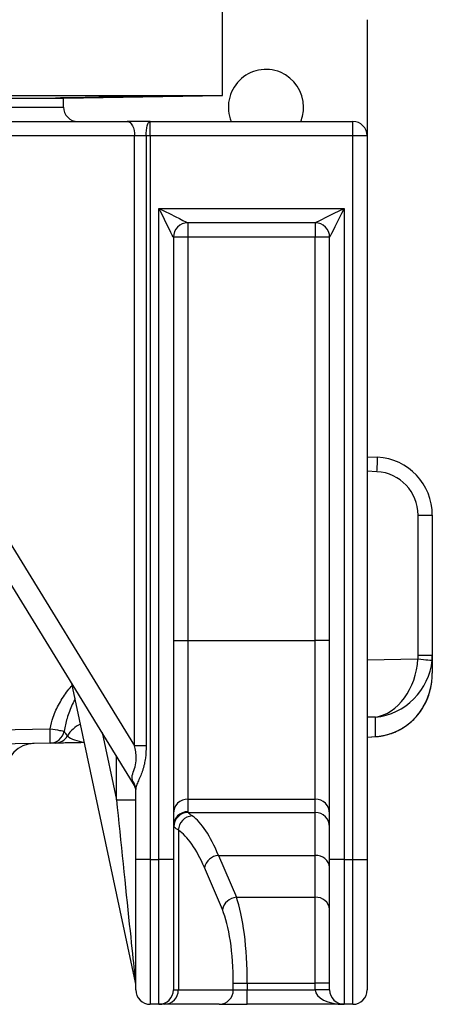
# Model space of a CAD drawing. Header units: millimetres. Extents: x 2565 to 4379, y 1813 to 5592.
# Tile 7 of 27: x 3681 to 3967, y 2793 to 3473. Entities that reach past the tile are written whole.
import ezdxf

# ---------------------------------------------------------------- set-up
doc = ezdxf.new("R2010")
doc.units = ezdxf.units.MM
doc.header["$LTSCALE"] = 2

msp = doc.modelspace()

# ---------------------------------------------------------------- linework, layer by layer
at = {"color": 7, "linetype": 'Continuous', "lineweight": 25}
for p, q in [((3821.54, 3420.81), (3821.54, 3488.81)), ((3921.54, 3473.16), (3921.54, 3392.81)), ((2861.54, 3420.81), (3821.54, 3420.81)), ((2971.54, 3418.89), (3711.54, 3418.89)), ((3711.54, 3418.89), (3821.54, 3420.81)), ((3711.54, 3412.81), (3711.54, 3418.89)), ((2971.54, 3412.81), (3711.54, 3412.81)), ((3341.54, 3412.81), (3711.54, 3412.81)), ((3539.85, 3402.81), (3755.64, 3402.81)), ((3771.54, 3402.81), (3755.64, 3402.81)), ((3771.54, 3392.81), (3771.54, 3402.81)), ((3771.54, 3402.81), (3911.54, 3402.81)), ((3911.54, 3392.81), (3911.54, 3402.81)), ((3760.68, 3392.81), (3544.89, 3392.81)), ((3760.68, 2971.47), (3760.68, 3392.81)), ((3768.63, 3392.81), (3760.68, 3392.81)), ((3768.63, 3392.81), (3768.63, 2971.47)), ((3771.54, 3392.81), (3768.63, 3392.81)), ((3771.54, 3392.81), (3771.54, 2892.81)), ((3911.54, 3392.81), (3771.54, 3392.81)), ((3921.54, 3392.81), (3911.54, 3392.81)), ((3911.54, 2892.81), (3911.54, 3392.81)), ((3921.54, 3392.81), (3921.54, 2892.81)), ((3777.54, 2892.81), (3777.54, 3342.81)), ((3777.54, 3342.81), (3905.54, 3342.81)), ((3905.54, 3342.81), (3905.54, 2892.81)), ((3885.54, 3332.81), (3797.54, 3332.81)), ((3797.54, 3332.81), (3797.54, 3322.81)), ((3885.54, 3332.81), (3885.54, 3322.81)), ((3544.89, 3322.13), (3760.68, 2971.47)), ((3787.54, 3322.81), (3787.54, 2892.81)), ((3797.54, 3322.81), (3787.54, 3322.81)), ((3797.54, 3322.81), (3797.54, 3044.19)), ((3885.54, 3322.81), (3797.54, 3322.81)), ((3885.54, 3044.19), (3885.54, 3322.81)), ((3895.54, 3322.81), (3885.54, 3322.81)), ((3895.54, 2892.81), (3895.54, 3322.81)), ((3760.05, 2945.22), (3531.33, 3316.89)), ((3921.54, 3171.17), (3928.63, 3170.8)), ((3956.71, 3034.07), (3956.71, 3130.85)), ((3956.71, 3130.85), (3966.54, 3130.85)), ((3966.54, 3130.85), (3966.54, 3034.07)), ((3787.54, 3044.19), (3797.54, 3044.19)), ((3797.54, 3044.19), (3797.54, 2934.6)), ((3797.54, 3044.19), (3885.54, 3044.19)), ((3895.54, 3044.19), (3885.54, 3044.19)), ((3885.54, 2934.6), (3885.54, 3044.19)), ((3956.71, 3034.07), (3966.54, 3034.07)), ((3966.54, 3034.07), (3966.54, 3030.9)), ((3966.54, 3030.81), (3966.54, 3030.81)), ((3966.54, 3030.81), (3966.54, 3021.55)), ((3761.32, 2807.84), (3717.37, 3014.57)), ((3927.23, 2977.84), (3927.23, 2991.19)), ((3551.36, 2980.56), (3702.29, 2983.2)), ((3702.29, 2973.2), (3551.36, 2970.56)), ((3921.54, 2977.32), (3927.84, 2977.81)), ((3768.63, 2971.47), (3760.68, 2971.47)), ((3761.54, 2892.81), (3761.54, 2941.25)), ((3748.12, 2934.14), (3761.54, 2934.14)), ((3797.54, 2934.6), (3885.54, 2934.6)), ((3797.54, 2934.6), (3797.54, 2925.91)), ((3885.54, 2925.35), (3885.54, 2934.6)), ((3797.76, 2925.35), (3885.54, 2925.35)), ((3885.54, 2895.72), (3885.54, 2925.35)), ((3790.94, 2913.15), (3790.94, 2802.81)), ((3771.54, 2892.81), (3761.54, 2892.81)), ((3761.54, 2802.81), (3761.54, 2892.81)), ((3771.54, 2892.81), (3771.54, 2792.81)), ((3771.54, 2892.81), (3777.54, 2892.81)), ((3787.54, 2892.81), (3777.54, 2892.81)), ((3777.54, 2792.81), (3777.54, 2892.81)), ((3787.54, 2892.81), (3787.54, 2802.81)), ((3818.62, 2895.72), (3885.54, 2895.72)), ((3818.62, 2895.72), (3831.04, 2866.74)), ((3885.54, 2866.74), (3885.54, 2895.72)), ((3895.54, 2802.81), (3895.54, 2892.81)), ((3905.54, 2892.81), (3895.54, 2892.81)), ((3905.54, 2892.81), (3905.54, 2792.81)), ((3905.54, 2892.81), (3911.54, 2892.81)), ((3911.54, 2892.81), (3921.54, 2892.81)), ((3911.54, 2792.81), (3911.54, 2892.81)), ((3921.54, 2892.81), (3921.54, 2802.81)), ((3821.39, 2858.26), (3808.96, 2887.24)), ((3831.04, 2866.74), (3885.54, 2866.74)), ((3885.54, 2807.38), (3885.54, 2866.74)), ((3828.94, 2802.81), (3828.94, 2807.38)), ((3828.94, 2807.38), (3838.6, 2807.38)), ((3838.6, 2807.38), (3885.54, 2807.38)), ((3838.6, 2807.38), (3838.6, 2802.81)), ((3895.54, 2807.38), (3885.54, 2807.38)), ((3885.54, 2802.81), (3885.54, 2807.38)), ((3787.54, 2802.81), (3790.94, 2802.81)), ((3790.94, 2802.81), (3828.94, 2802.81)), ((3828.94, 2802.81), (3838.6, 2802.81)), ((3838.6, 2792.81), (3838.6, 2802.81)), ((3838.6, 2802.81), (3885.54, 2802.81)), ((3895.54, 2802.81), (3885.54, 2802.81)), ((3777.54, 2792.81), (3771.54, 2792.81)), ((3781.28, 2792.81), (3777.54, 2792.81)), ((3819.28, 2792.81), (3781.28, 2792.81)), ((3819.28, 2792.81), (3838.6, 2792.81)), ((3905.54, 2792.81), (3838.6, 2792.81)), ((3911.54, 2792.81), (3905.54, 2792.81))]:
    msp.add_line(p, q, dxfattribs=at)
at = {"color": 8, "linetype": 'Continuous', "lineweight": 25}
for p, q in [((3928.28, 3160.81), (3921.54, 3161.17)), ((3921.54, 3030.88), (3956.6, 3031.43)), ((3927.23, 2991.19), (3921.54, 2991.11)), ((3738.22, 2980.7), (3748.12, 2934.14)), ((3946.54, 2984.08), (3946.93, 2984.28)), ((3921.54, 2977.39), (3927.23, 2977.84)), ((3927.23, 2977.84), (3927.84, 2977.81)), ((3748.12, 2934.14), (3748.12, 2964.62))]:
    msp.add_line(p, q, dxfattribs=at)
at = {"color": 7, "linetype": 'Continuous', "lineweight": 25, "flags": 128}
for points in [[(3755.64, 3402.81), (3756.63, 3402.62), (3757.57, 3402.05), (3758.44, 3401.13), (3759.21, 3399.88), (3759.83, 3398.37), (3760.3, 3396.64), (3760.58, 3394.76), (3760.68, 3392.81)], [(3768.63, 3392.81), (3768.68, 3394.76), (3768.85, 3396.64), (3769.12, 3398.37), (3769.48, 3399.88), (3769.92, 3401.13), (3770.42, 3402.05), (3770.97, 3402.62), (3771.54, 3402.81)], [(3787.54, 3322.81), (3787.34, 3323.2), (3786.77, 3324.33), (3785.85, 3326.18), (3784.61, 3328.67), (3783.09, 3331.7), (3781.36, 3335.16), (3779.49, 3338.91), (3777.54, 3342.81)], [(3777.54, 3342.81), (3781.44, 3340.86), (3785.19, 3338.98), (3788.65, 3337.26), (3791.68, 3335.74), (3794.16, 3334.5), (3796.01, 3333.57), (3797.15, 3333), (3797.54, 3332.81)], [(3885.54, 3332.81), (3885.84, 3332.96), (3886.74, 3333.41), (3888.22, 3334.15), (3890.21, 3335.15), (3892.68, 3336.38), (3895.54, 3337.81), (3898.7, 3339.39), (3902.06, 3341.08), (3905.54, 3342.81)], [(3905.54, 3342.81), (3903.8, 3339.34), (3902.12, 3335.97), (3900.54, 3332.81), (3899.11, 3329.96), (3897.88, 3327.49), (3896.88, 3325.49), (3896.14, 3324.02), (3895.69, 3323.12), (3895.54, 3322.81)], [(3956.6, 3031.43), (3958.5, 3031.26), (3960.33, 3031.1), (3962.02, 3030.95), (3963.49, 3030.82), (3964.71, 3030.72), (3965.62, 3030.63), (3966.18, 3030.58), (3966.38, 3030.56)], [(3702.29, 2983.2), (3704.06, 2982.9), (3705.76, 2982.62), (3707.35, 2982.36), (3708.76, 2982.12), (3709.96, 2981.92), (3710.91, 2981.76), (3711.57, 2981.64), (3711.92, 2981.58)], [(3726.08, 2973.61), (3725.09, 2973.6), (3723.6, 2973.57), (3722.13, 2973.55), (3720.69, 2973.52), (3719.27, 2973.5), (3717.89, 2973.47), (3716.54, 2973.45), (3715.24, 2973.43), (3713.97, 2973.4), (3712.76, 2973.38), (3711.59, 2973.36), (3710.48, 2973.34), (3709.42, 2973.32), (3708.42, 2973.31), (3707.48, 2973.29), (3706.61, 2973.27), (3705.8, 2973.26)]]:
    msp.add_lwpolyline(points, dxfattribs=at)
at = {"color": 7, "linetype": 'Continuous', "lineweight": 25}
for centre, radius, start, end in [((3851.54, 3412.81), 26, 0, 202.61986), ((3721.54, 3412.81), 10, 180, 270), ((3851.54, 3412.81), 26, 337.38014, 0), ((3911.54, 3392.81), 10, 0, 90), ((3797.54, 3322.81), 10, 90, 180), ((3885.54, 3322.81), 10, 0, 90), ((3785.27, 3170.81), 143.36, 356.00232, 359.99679), ((3926.54, 3130.85), 40, 0, 87), ((3926.71, 3130.85), 30, 0, 87), ((3559.07, 2978.2), 143.31, 358.00096, 1.99904), ((3702.1, 2983.15), 9.95, 271.13998, 350.89926), ((3705.62, 2983.24), 9.98, 271.01983, 330.00228), ((3691.54, 2953.01), 20, 91, 179.87339), ((3752.8, 2941.2), 8.74, 0.30502, 41.15497), ((3751.54, 2939.98), 10, 0, 31.6075), ((3797.52, 2924.62), 9.98, 89.89061, 179.89109), ((3885.55, 2924.62), 9.98, 0.10934, 90.10895), ((3797.52, 2915.93), 9.98, 89.89061, 179.89109), ((3797.83, 2915.31), 10.04, 90.3782, 179.54899), ((3801.24, 2912.7), 10.31, 93.54656, 177.53784), ((3885.55, 2915.37), 9.98, 0.10934, 90.10895), ((3819.61, 2884.85), 10.91, 95.2035, 167.36088), ((3886.24, 2886.41), 9.33, 5.08868, 94.31172), ((3832.03, 2855.88), 10.91, 95.20208, 167.3615), ((3886.24, 2857.44), 9.33, 5.08799, 94.3132), ((3751.54, 2805.76), 10, 0, 12), ((3771.54, 2802.81), 10, 180, 270), ((3777.54, 2802.81), 10, 270, 0), ((3781.11, 2802.64), 9.83, 271.01002, 0.97586), ((3819.11, 2802.64), 9.83, 271.01002, 0.97586), ((3905.54, 2802.81), 10, 180, 270), ((3911.54, 2802.81), 10, 270, 0)]:
    msp.add_arc(centre, radius, start, end, dxfattribs=at)
at = {"color": 8, "linetype": 'Continuous', "lineweight": 25}
msp.add_arc((3731.48, 2968.14), 19.97, 113.96378, 149.57487, dxfattribs=at)
at = {"color": 7, "linetype": 'Continuous', "lineweight": 25}
for centre, major_axis, ratio, start_param, end_param in [((3926.54, 3030.97), (6.29, 39.77), 0.741624, 3.374894, 4.840697), ((3926.54, 3030.97), (29.56, 29.12), 0.925507, 3.990509, 5.456312), ((3926.71, 3034.12), (-4.82, 29.78), 0.994227, 4.463637, 4.551178), ((3926.54, 3034.12), (-9.18, 39.05), 0.996924, 4.39339, 4.480931), ((3926.54, 3030.82), (6.42, 39.71), 0.994227, 4.871488, 4.8736), ((3926.54, 3021.55), (0, 43.26), 0.924565, 3.665191, 4.712389), ((3926.54, 3017.91), (27.74, 30.16), 0.955492, 3.925501, 4.431646), ((3751.54, 2978.14), (-8.61, 33.01), 0.025116, 2.800898, 3.059547), ((3751.54, 2901.96), (-9.78, 94.12), 0.000843, 1.221743, 3.133663), ((3887.54, 2925.91), (90, 0), 0.087489, 3.141593, 3.212833), ((3791.64, 2726.11), (0, 200), 0.254552, 5.72468, 6.106226), ((3887.54, 2915.95), (100, 0), 0.07874, 3.141593, 3.212833), ((3781.98, 2726.11), (0, 190), 0.267949, 5.72468, 6.106226), ((3822.53, 2807.38), (0, 70), 0.229671, 4.712389, 5.72468), ((3812.87, 2807.38), (0, 60), 0.267949, 4.712389, 5.72468), ((3905.54, 2802.81), (20, 0), 0.5, 3.141593, 4.712389)]:
    msp.add_ellipse(centre, major_axis=major_axis, ratio=ratio, start_param=start_param, end_param=end_param, dxfattribs=at)
at = {"color": 8, "linetype": 'Continuous', "lineweight": 25}
msp.add_ellipse((3731.54, 2983.71), major_axis=(20, 0.7), ratio=0.496809, start_param=3.65238, end_param=4.414491, dxfattribs=at)
at = {"color": 7, "linetype": 'Continuous', "lineweight": 25}
for points, knots in [([(3745.06, 3419.65), (3744.54, 3419.64), (3742.41, 3419.59), (3737.61, 3419.5), (3730.39, 3419.37), (3722.87, 3419.24), (3715.92, 3419.13), (3710.32, 3419.06), (3706.71, 3419.02), (3705.48, 3419.04), (3706.79, 3419.1), (3710.47, 3419.19), (3716.12, 3419.31), (3723.09, 3419.44), (3730, 3419.56), (3734.12, 3419.62), (3735.87, 3419.65)], [0, 0, 0, 0, 0.024709, 0.101275, 0.177841, 0.25441, 0.330977, 0.407535, 0.484081, 0.560617, 0.637151, 0.713692, 0.790244, 0.866808, 0.943377, 1, 1, 1, 1]), ([(3784.73, 3420.41), (3784.75, 3420.41), (3784.84, 3420.42), (3784.24, 3420.43), (3782.93, 3420.43), (3780.9, 3420.41), (3778.24, 3420.38), (3775.03, 3420.34), (3771.36, 3420.3), (3767.34, 3420.24), (3763.07, 3420.17), (3758.68, 3420.1), (3754.3, 3420.03), (3750.04, 3419.95), (3746.04, 3419.87), (3742.39, 3419.8), (3739.22, 3419.73), (3737.12, 3419.68), (3736.14, 3419.66), (3735.87, 3419.65)], [0, 0, 0, 0, 0.021788, 0.085386, 0.148978, 0.21257, 0.276161, 0.339753, 0.403348, 0.466944, 0.530548, 0.594152, 0.657764, 0.721376, 0.784994, 0.848612, 0.91223, 0.975847, 1, 1, 1, 1]), ([(3745.06, 3419.65), (3745.96, 3419.66), (3748.13, 3419.69), (3751.88, 3419.75), (3756.2, 3419.82), (3760.6, 3419.9), (3764.95, 3419.98), (3769.13, 3420.05), (3773.33, 3420.13), (3777.05, 3420.21), (3780.12, 3420.27), (3782.35, 3420.33), (3783.95, 3420.37), (3784.42, 3420.39), (3784.66, 3420.4)], [0, 0, 0, 0, 0.059538, 0.1431421, 0.2267463, 0.3103627, 0.3939799, 0.4776045, 0.5612294, 0.6655764, 0.7491826, 0.8327879, 0.9163945, 1, 1, 1, 1]), ([(3946.93, 2984.28), (3947.7, 2984.79), (3949.79, 2986.2), (3952.91, 2988.85), (3956.19, 2992.32), (3959.11, 2996.23), (3961.63, 3000.54), (3963.7, 3005.22), (3965.21, 3010.2), (3966.04, 3014), (3966.19, 3016.14), (3966.22, 3016.51)], [0, 0, 0, 0, 0.065667, 0.179302, 0.29746, 0.4212, 0.550633, 0.685574, 0.825482, 0.969456, 1, 1, 1, 1]), ([(3711.92, 2981.58), (3712.25, 2980.99), (3712.89, 2979.82), (3713.87, 2978.69), (3714.15, 2978.37), (3714.26, 2978.25)], [0, 0, 0, 0, 0.374289, 0.749224, 1, 1, 1, 1]), ([(3927.84, 2977.81), (3928.85, 2977.92), (3931.53, 2978.19), (3935.83, 2979.15), (3940.62, 2980.84), (3944.31, 2982.65), (3946.35, 2983.92), (3946.93, 2984.28)], [0, 0, 0, 0, 0.150972, 0.400277, 0.650088, 0.899643, 1, 1, 1, 1]), ([(3705.8, 2973.26), (3705.66, 2973.26), (3705.44, 2973.25), (3704.89, 2973.24), (3704.55, 2973.24), (3703.52, 2973.22), (3702.78, 2973.21), (3702.29, 2973.2)], [0, 0, 0, 0, 0.25, 0.25, 0.5, 0.5, 1, 1, 1, 1]), ([(3759.38, 2946.95), (3759.13, 2948.26), (3758.64, 2950.85), (3760.72, 2955.35), (3762, 2960.52), (3761.87, 2965.3), (3761.32, 2968.76), (3760.84, 2970.81), (3760.68, 2971.47)], [0, 0, 0, 0, 0.219836, 0.433697, 0.638734, 0.782478, 0.929833, 1, 1, 1, 1]), ([(3768.63, 2971.47), (3768.63, 2968.62), (3768.5, 2965.78), (3767.97, 2961.58), (3767.74, 2960.18), (3767.28, 2958.1), (3767.12, 2957.41), (3766.75, 2956.04), (3766.55, 2955.37), (3765.91, 2953.37), (3765.42, 2952.08), (3764.64, 2950.21), (3764.37, 2949.59), (3763.84, 2948.41), (3763.58, 2947.83), (3763.08, 2946.71), (3762.84, 2946.17), (3762.4, 2945.12), (3762.2, 2944.6), (3761.72, 2943.11), (3761.54, 2942.19), (3761.54, 2941.25)], [0, 0, 0, 0, 0.25, 0.25, 0.375, 0.375, 0.4375, 0.4375, 0.5, 0.5, 0.625, 0.625, 0.6875, 0.6875, 0.75, 0.75, 0.8125, 0.8125, 0.875, 0.875, 1, 1, 1, 1]), ([(3797.76, 2925.35), (3798.04, 2925.06), (3798.58, 2924.46), (3799.93, 2923.48), (3800.6, 2922.99)], [0, 0, 0, 0, 0.4975109, 1, 1, 1, 1]), ([(3790.94, 2913.15), (3790.2, 2913.61), (3788.7, 2914.54), (3788.09, 2915.1), (3787.79, 2915.39)], [0, 0, 0, 0, 0.497414, 1, 1, 1, 1])]:
    msp.add_open_spline(points, degree=3, knots=knots, dxfattribs=at)
at = {"color": 8, "linetype": 'Continuous', "lineweight": 25}
for points, knots in [([(3702.29, 2983.2), (3702.89, 2985.91), (3704.25, 2992.04), (3708.55, 3000.89), (3713.21, 3008.18), (3716.59, 3012.03), (3717.66, 3013.25)], [0, 0, 0, 0, 0.242954, 0.550143, 0.858038, 1, 1, 1, 1]), ([(3719.59, 3004.16), (3718.93, 3002.77), (3716.8, 2998.25), (3713.83, 2990.85), (3712.53, 2984.53), (3711.92, 2981.58)], [0, 0, 0, 0, 0.1918328, 0.6230691, 1, 1, 1, 1])]:
    msp.add_open_spline(points, degree=3, knots=knots, dxfattribs=at)

doc.saveas('drawing.dxf')
